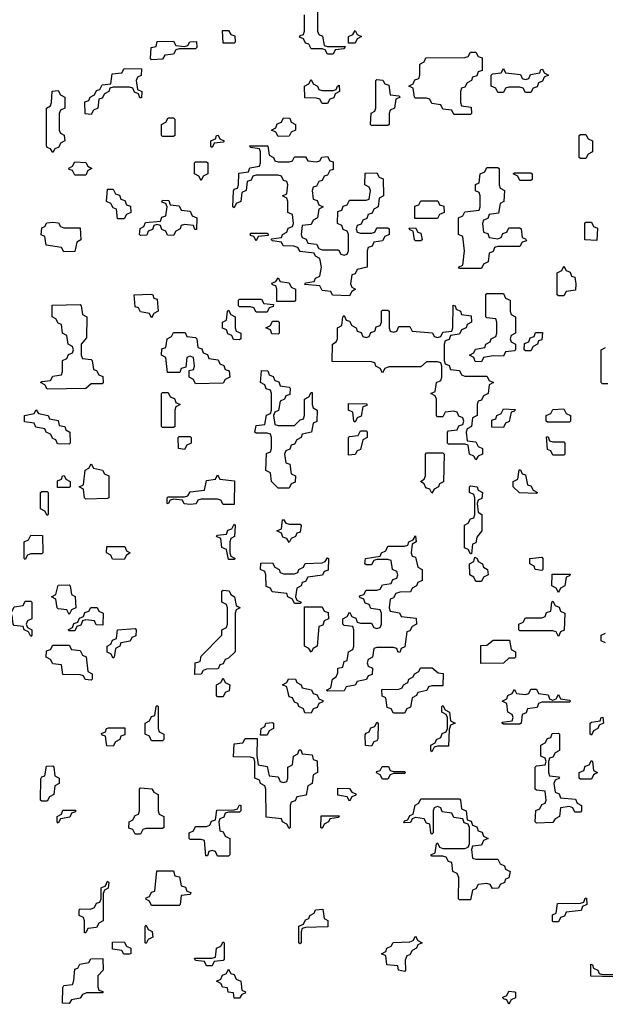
# Model space of a CAD drawing. Header units: inches. Extents: x 2518216 to 2687946, y 757338 to 915227.
# Tile 4 of 75: x 2624950 to 2627081, y 759926 to 763512. Entities that reach past the tile are written whole.
import ezdxf

# ---------------------------------------------------------------- set-up
doc = ezdxf.new("R2010")
doc.units = ezdxf.units.IN
doc.header["$MEASUREMENT"] = 0
doc.layers.add('C6725', color=7, linetype='Continuous')
doc.layers.add('C6726', color=7, linetype='Continuous')

msp = doc.modelspace()

# ---------------------------------------------------------------- linework, layer by layer
at = {"layer": 'C6725', "color": 6}
for points in [[(2625234, 760000), (2625234, 759990), (2625238, 759978), (2625252.7, 759972.7), (2625252.7, 759967.3), (2625192.7, 759967.3), (2625178, 759962), (2625170, 759948), (2625138, 759942), (2625130, 759928.7), (2625106, 759930), (2625107.3, 759987.3), (2625110, 759994), (2625142, 759998), (2625142.7, 760000)], [(2625755.3, 760000), (2625758, 759978), (2625771.6, 759971.6), (2625770, 759966), (2625758, 759962), (2625750, 759948), (2625730, 759948), (2625727.3, 759967.3), (2625708, 759970), (2625706, 759986), (2625688.4, 759988.4), (2625682.9, 760000)]]:
    msp.add_lwpolyline(points, dxfattribs=at)
msp.add_lwpolyline([(2626730, 759926), (2626722, 759942), (2626710, 759946), (2626708.4, 759951.6), (2626722, 759958), (2626730, 759974), (2626750, 759972), (2626754, 759970), (2626754, 759950), (2626738, 759942)], close=True, dxfattribs=at)
at = {"layer": 'C6726', "color": 6}
for points in [[(2626034, 763550), (2626034, 763470), (2626038, 763458), (2626051.6, 763451.6), (2626058, 763418), (2626070, 763414), (2626134, 763414), (2626130, 763406), (2626098, 763402), (2626090, 763386), (2626070, 763386), (2626062, 763402), (2626050, 763406), (2626010, 763406), (2626002, 763422), (2625990, 763426), (2625982, 763442), (2625968.4, 763448.4), (2625970, 763454), (2625982, 763458), (2625986, 763470), (2625986, 763530)], [(2627090, 762186), (2627070, 762186), (2627066, 762190), (2627066, 762310), (2627082, 762318)], [(2627082, 761242), (2627066, 761250), (2627066, 761270), (2627082, 761278)], [(2625142.7, 760000), (2625147.3, 760012.7), (2625150, 760054), (2625162, 760058), (2625168.4, 760071.6), (2625202, 760078), (2625208.4, 760091.6), (2625252.7, 760092.7), (2625254, 760050), (2625234, 760030), (2625234, 760000)], [(2625682.9, 760000), (2625682, 760002), (2625666, 760010), (2625682, 760018), (2625687.3, 760032.7), (2625702, 760038), (2625710, 760054), (2625718, 760038), (2625730, 760034), (2625738, 760018), (2625754, 760010), (2625755.3, 760000)]]:
    msp.add_lwpolyline(points, dxfattribs=at)
for points in [[(2625690, 763426), (2625687.3, 763472.7), (2625710, 763472), (2625718, 763458), (2625732.7, 763452.7), (2625734, 763430), (2625730, 763426)], [(2626146, 763426), (2626146, 763450), (2626162, 763458), (2626170, 763472), (2626178, 763458), (2626194, 763450), (2626178, 763442), (2626170, 763426)], [(2625550, 763414), (2625562, 763418), (2625568.4, 763431.6), (2625592.7, 763432.7), (2625594, 763410), (2625590, 763406), (2625530, 763406), (2625518, 763402), (2625510, 763386), (2625478, 763382), (2625470, 763368), (2625430, 763366), (2625426, 763370), (2625428, 763410), (2625446, 763414), (2625450, 763432), (2625510, 763434), (2625518, 763418)], [(2626530, 763166), (2626522, 763182), (2626490, 763186), (2626482, 763202), (2626450, 763206), (2626442, 763222), (2626430, 763226), (2626390, 763226), (2626386, 763230), (2626382, 763262), (2626366, 763270), (2626382, 763278), (2626387.3, 763292.7), (2626402, 763298), (2626406, 763310), (2626406, 763350), (2626422, 763358), (2626427.3, 763372.7), (2626570, 763374), (2626582, 763378), (2626590, 763394), (2626610, 763394), (2626618, 763378), (2626632.7, 763372.7), (2626632.7, 763327.3), (2626618, 763322), (2626612.7, 763307.3), (2626598, 763302), (2626594, 763290), (2626578, 763282), (2626570, 763266), (2626558, 763262), (2626554, 763250), (2626554, 763210), (2626558, 763198), (2626592.7, 763192.7), (2626594, 763170), (2626590, 763166)], [(2625387.3, 763227.3), (2625382, 763242), (2625367.3, 763247.3), (2625362, 763262), (2625350, 763266), (2625290, 763266), (2625278, 763262), (2625274, 763250), (2625258, 763242), (2625250, 763226), (2625238, 763222), (2625234, 763190), (2625218, 763182), (2625210, 763166), (2625188.4, 763168.4), (2625187.3, 763212.7), (2625202, 763218), (2625206, 763230), (2625222, 763238), (2625230, 763254), (2625242, 763258), (2625250, 763274), (2625282, 763278), (2625286, 763314), (2625322, 763318), (2625330, 763334), (2625392.7, 763332.7), (2625391.6, 763308.4), (2625378, 763302), (2625374, 763290), (2625378, 763258), (2625394, 763250), (2625392.7, 763227.3)], [(2626790, 763294), (2626802, 763298), (2626808.4, 763311.6), (2626842, 763318), (2626846, 763330), (2626851.6, 763331.6), (2626858, 763318), (2626874, 763310), (2626858, 763302), (2626852.7, 763287.3), (2626838, 763282), (2626832.7, 763267.3), (2626818, 763262), (2626810, 763246), (2626790, 763246), (2626782, 763262), (2626770, 763266), (2626730, 763266), (2626718, 763262), (2626710, 763246), (2626690, 763246), (2626682, 763262), (2626666, 763270), (2626666, 763310), (2626670, 763314), (2626702, 763318), (2626710, 763334), (2626718, 763318), (2626771.6, 763311.6), (2626778, 763298)], [(2626050, 763254), (2626090, 763254), (2626102, 763258), (2626106, 763270), (2626112.7, 763272.7), (2626114, 763250), (2626098, 763242), (2626092.7, 763227.3), (2626078, 763222), (2626070, 763206), (2626050, 763206), (2626042, 763222), (2626030, 763226), (2625987.3, 763227.3), (2625986, 763270), (2626002, 763278), (2626010, 763294), (2626018, 763278), (2626034, 763270), (2626038, 763258)], [(2626230, 763126), (2626226, 763130), (2626228.4, 763171.6), (2626242, 763178), (2626246, 763190), (2626246, 763290), (2626250, 763294), (2626271.6, 763291.6), (2626278, 763278), (2626292.7, 763272.7), (2626298, 763238), (2626330, 763234), (2626334, 763230), (2626318, 763222), (2626314, 763190), (2626298, 763182), (2626294, 763170), (2626294, 763130), (2626290, 763126)], [(2625070, 763028), (2625062, 763042), (2625050, 763046), (2625047.3, 763052.7), (2625048, 763190), (2625062, 763198), (2625066, 763210), (2625068.4, 763251.6), (2625090, 763254), (2625098, 763238), (2625114, 763230), (2625114, 763190), (2625098, 763182), (2625094, 763170), (2625094, 763110), (2625098, 763098), (2625111.6, 763091.6), (2625114, 763070), (2625098, 763062), (2625092.7, 763047.3), (2625078, 763042)], [(2625470, 763086), (2625466, 763090), (2625466, 763130), (2625482, 763138), (2625490, 763154), (2625510, 763154), (2625514, 763150), (2625514, 763090), (2625510, 763086)], [(2625890, 763086), (2625882, 763102), (2625866, 763110), (2625882, 763118), (2625887.3, 763132.7), (2625902, 763138), (2625910, 763154), (2625932.7, 763152.7), (2625938, 763138), (2625954, 763130), (2625954, 763110), (2625938, 763102), (2625930, 763088)], [(2625650, 763046), (2625646, 763050), (2625646, 763070), (2625662, 763078), (2625666, 763090), (2625671.6, 763091.6), (2625678, 763078), (2625694, 763070), (2625690, 763066), (2625658, 763062)], [(2626990, 763006), (2626986, 763010), (2626986, 763090), (2626990, 763094), (2627010, 763094), (2627018, 763078), (2627034, 763070), (2627034, 763030), (2627018, 763022), (2627010, 763006)], [(2625890, 762994), (2625930, 762994), (2625942, 762998), (2625950, 763012), (2625990, 763012), (2625998, 762998), (2626030, 762994), (2626042, 762998), (2626048.7, 763011.3), (2626070, 763014), (2626078, 762998), (2626090, 762994), (2626090, 762966), (2626078, 762962), (2626070, 762946), (2626058, 762942), (2626050, 762926), (2626038, 762922), (2626030, 762906), (2626018, 762902), (2626014, 762890), (2626018, 762858), (2626032.7, 762852.7), (2626038, 762838), (2626054, 762830), (2626038, 762822), (2626034, 762790), (2626018, 762782), (2626010, 762766), (2625978, 762762), (2625974, 762730), (2625978, 762718), (2625992.7, 762712.7), (2625998, 762698), (2626030, 762694), (2626038, 762678), (2626050, 762674), (2626110, 762674), (2626118, 762658), (2626130, 762654), (2626142, 762658), (2626146, 762670), (2626146, 762730), (2626142, 762742), (2626127.3, 762747.3), (2626122, 762762), (2626106, 762770), (2626107.3, 762812.7), (2626122, 762818), (2626127.3, 762832.7), (2626142, 762838), (2626150, 762854), (2626210, 762854), (2626222, 762858), (2626226, 762890), (2626222, 762902), (2626206, 762910), (2626207.3, 762952.7), (2626250, 762954), (2626258, 762938), (2626272, 762932), (2626274, 762870), (2626258, 762862), (2626254, 762830), (2626238, 762822), (2626232.7, 762807.3), (2626218, 762802), (2626212.7, 762787.3), (2626198, 762782), (2626192.7, 762767.3), (2626178, 762762), (2626174, 762750), (2626178, 762738), (2626190, 762734), (2626230, 762734), (2626242, 762738), (2626250, 762754), (2626290, 762754), (2626294, 762750), (2626294, 762730), (2626278, 762722), (2626270, 762706), (2626238, 762702), (2626232.7, 762687.3), (2626218, 762682), (2626214, 762670), (2626214, 762610), (2626178, 762602), (2626170, 762586), (2626158, 762582), (2626154, 762550), (2626158, 762538), (2626172, 762530), (2626158, 762522), (2626150, 762506), (2626088.4, 762508.4), (2626082, 762522), (2626050, 762526), (2626042, 762542), (2625987.3, 762547.3), (2625990, 762554), (2626022, 762558), (2626026, 762570), (2626042, 762578), (2626048, 762610), (2626042, 762642), (2626026, 762650), (2626022, 762662), (2625970, 762668), (2625962, 762682), (2625947.3, 762687.3), (2625908.4, 762688.4), (2625902, 762702), (2625870, 762706), (2625866, 762710), (2625866, 762714), (2625902, 762718), (2625906, 762730), (2625922, 762738), (2625927.3, 762752.7), (2625942, 762758), (2625946, 762770), (2625942, 762802), (2625926, 762810), (2625926, 762850), (2625922, 762862), (2625906, 762870), (2625922, 762878), (2625926, 762910), (2625922, 762922), (2625910, 762926), (2625902, 762942), (2625890, 762946), (2625810, 762946), (2625798, 762942), (2625792.7, 762927.3), (2625778, 762922), (2625774, 762890), (2625758, 762882), (2625754, 762850), (2625738, 762842), (2625730, 762826), (2625726, 762830), (2625727.3, 762887.3), (2625730, 762894), (2625742, 762898), (2625746, 762910), (2625747.3, 762952.7), (2625782, 762958), (2625787.3, 762972.7), (2625822, 762978), (2625826, 762990), (2625826, 763030), (2625822, 763042), (2625790, 763046), (2625787.3, 763052.7), (2625852.7, 763052.7), (2625858, 763018), (2625874, 763010), (2625878, 762998)], [(2625150, 762946), (2625142, 762962), (2625130, 762966), (2625128.4, 762971.6), (2625142, 762978), (2625150, 762994), (2625190, 762992), (2625198, 762978), (2625212, 762970), (2625198, 762962), (2625190, 762946)], [(2625610, 762926), (2625602, 762942), (2625586, 762950), (2625586, 762990), (2625590, 762994), (2625630, 762994), (2625634, 762990), (2625634, 762950), (2625618, 762942)], [(2626690, 762714), (2626702, 762718), (2626707.3, 762732.7), (2626722, 762738), (2626730, 762754), (2626770, 762754), (2626774, 762750), (2626778, 762718), (2626790, 762714), (2626794, 762706), (2626778, 762702), (2626770, 762686), (2626690, 762686), (2626678, 762682), (2626672.7, 762667.3), (2626658, 762662), (2626654, 762630), (2626638, 762622), (2626630, 762606), (2626550, 762606), (2626546, 762610), (2626562, 762618), (2626568, 762670), (2626562, 762722), (2626546, 762730), (2626546, 762790), (2626562, 762798), (2626570, 762812), (2626622, 762818), (2626626, 762830), (2626626, 762870), (2626622, 762882), (2626608.4, 762888.4), (2626608.4, 762911.6), (2626622, 762918), (2626626, 762950), (2626642, 762958), (2626650, 762974), (2626690, 762974), (2626694, 762970), (2626694, 762910), (2626698, 762898), (2626714, 762890), (2626712, 762850), (2626698, 762842), (2626692.7, 762807.3), (2626658, 762802), (2626652.7, 762787.3), (2626638, 762782), (2626634, 762770), (2626638, 762738), (2626652.7, 762732.7), (2626658, 762718)], [(2626770, 762926), (2626762, 762942), (2626746, 762950), (2626750, 762954), (2626810, 762954), (2626814, 762950), (2626814, 762930), (2626810, 762926)], [(2625306, 762786), (2625302, 762822), (2625290, 762826), (2625282, 762842), (2625266, 762850), (2625270, 762894), (2625290, 762894), (2625298, 762878), (2625312.7, 762872.7), (2625318, 762858), (2625332.7, 762852.7), (2625338, 762838), (2625352.7, 762832.7), (2625354, 762810), (2625338, 762802), (2625330, 762786)], [(2625587.3, 762747.3), (2625582, 762762), (2625550, 762766), (2625538, 762762), (2625534, 762750), (2625518, 762742), (2625510, 762726), (2625487.3, 762727.3), (2625482, 762742), (2625467.3, 762747.3), (2625462, 762762), (2625450, 762766), (2625438, 762762), (2625432.7, 762747.3), (2625418, 762742), (2625412.7, 762727.3), (2625390, 762726), (2625386, 762730), (2625388.4, 762751.6), (2625402, 762758), (2625407.3, 762772.7), (2625462, 762778), (2625467.3, 762792.7), (2625482, 762798), (2625486, 762830), (2625482, 762842), (2625467.3, 762847.3), (2625470, 762854), (2625492.7, 762852.7), (2625498, 762838), (2625530, 762834), (2625538, 762818), (2625570, 762814), (2625578, 762798), (2625594, 762790), (2625592.7, 762747.3)], [(2626387.3, 762787.3), (2626387.3, 762832.7), (2626402, 762838), (2626410, 762852), (2626471.6, 762851.6), (2626478, 762838), (2626492.7, 762832.7), (2626494, 762810), (2626478, 762802), (2626470, 762788)], [(2625110, 762754), (2625170, 762754), (2625172, 762710), (2625158, 762702), (2625150, 762668), (2625110, 762666), (2625102, 762682), (2625046, 762690), (2625042, 762722), (2625028.4, 762728.4), (2625030, 762754), (2625042, 762758), (2625048.4, 762771.6), (2625070, 762774), (2625091.6, 762771.6), (2625098, 762758)], [(2627050, 762708), (2627006, 762710), (2627006, 762770), (2627010, 762774), (2627030, 762774), (2627038, 762758), (2627052.7, 762752.7)], [(2625810, 762706), (2625802, 762722), (2625790, 762726), (2625790, 762734), (2625850, 762734), (2625854, 762730), (2625854, 762726), (2625818, 762722)], [(2626390, 762706), (2626386, 762710), (2626382, 762742), (2626370, 762746), (2626367.3, 762752.7), (2626390, 762754), (2626398, 762738), (2626410, 762734), (2626414, 762710), (2626410, 762706)], [(2626910, 762506), (2626906, 762510), (2626906, 762590), (2626922, 762598), (2626930, 762614), (2626938, 762598), (2626952.7, 762592.7), (2626958, 762578), (2626970, 762574), (2626974, 762550), (2626972.7, 762527.3), (2626938, 762522), (2626930, 762506)], [(2625886, 762486), (2625886, 762530), (2625882, 762542), (2625870, 762546), (2625867.3, 762552.7), (2625882, 762558), (2625890, 762572), (2625898, 762558), (2625930, 762554), (2625938, 762538), (2625954, 762530), (2625954, 762490), (2625950, 762486)], [(2625430, 762426), (2625422, 762442), (2625390, 762448), (2625382, 762462), (2625370, 762466), (2625366, 762510), (2625427.3, 762512.7), (2625434, 762510), (2625438, 762498), (2625450, 762494), (2625454, 762450), (2625438, 762442)], [(2626710, 762286), (2626672.7, 762287.3), (2626638, 762282), (2626630, 762266), (2626607.3, 762267.3), (2626602, 762282), (2626586, 762290), (2626602, 762298), (2626608.7, 762311.3), (2626642, 762318), (2626646, 762330), (2626662, 762338), (2626666, 762350), (2626682, 762358), (2626686, 762370), (2626686, 762410), (2626682, 762422), (2626650, 762426), (2626646, 762430), (2626646, 762510), (2626650, 762514), (2626710, 762514), (2626718, 762498), (2626734, 762490), (2626734, 762450), (2626738, 762438), (2626754, 762430), (2626754, 762370), (2626738, 762362), (2626734, 762350), (2626738, 762338), (2626754, 762330), (2626754, 762310), (2626750, 762306), (2626718, 762302)], [(2625050, 762166), (2625042, 762182), (2625026, 762190), (2625030, 762194), (2625062, 762198), (2625070, 762214), (2625102, 762218), (2625106, 762230), (2625106, 762270), (2625122, 762278), (2625127.3, 762292.7), (2625142, 762298), (2625146, 762310), (2625142, 762322), (2625126, 762330), (2625122, 762362), (2625106, 762370), (2625102, 762402), (2625090, 762406), (2625082, 762422), (2625068, 762430), (2625068.4, 762471.6), (2625170, 762474), (2625174, 762470), (2625178, 762438), (2625194, 762430), (2625192.7, 762352.7), (2625174, 762330), (2625174, 762290), (2625178, 762278), (2625210, 762274), (2625214, 762270), (2625218, 762238), (2625230, 762234), (2625238, 762218), (2625252.7, 762212.7), (2625254, 762190), (2625250, 762186), (2625210, 762186), (2625190, 762168.7)], [(2625810, 762446), (2625802, 762462), (2625790, 762466), (2625750, 762466), (2625746, 762470), (2625746, 762490), (2625750, 762494), (2625830, 762494), (2625838, 762478), (2625874, 762474), (2625872.7, 762467.3), (2625858, 762462), (2625850, 762446)], [(2626570, 762214), (2626650, 762214), (2626658, 762198), (2626674, 762190), (2626658, 762182), (2626654, 762150), (2626638, 762142), (2626630, 762126), (2626618, 762122), (2626614, 762110), (2626614, 762070), (2626598, 762062), (2626594, 762030), (2626578, 762022), (2626574, 762010), (2626578, 761978), (2626610, 761974), (2626618, 761958), (2626634, 761950), (2626634, 761930), (2626618, 761922), (2626610, 761908.7), (2626602, 761922), (2626586, 761930), (2626582, 761962), (2626570, 761966), (2626510, 761966), (2626506, 761970), (2626506, 762010), (2626510, 762014), (2626542, 762018), (2626547.3, 762032.7), (2626562, 762038), (2626566, 762050), (2626562, 762062), (2626547.3, 762067.3), (2626542, 762082), (2626530, 762086), (2626498, 762082), (2626490, 762066), (2626470, 762066), (2626466, 762070), (2626466, 762130), (2626462, 762142), (2626446, 762150), (2626462, 762158), (2626466, 762190), (2626482, 762198), (2626486, 762210), (2626486, 762250), (2626482, 762262), (2626470, 762266), (2626430, 762266), (2626410, 762248), (2626292.7, 762247.3), (2626278, 762242), (2626270, 762226), (2626262, 762242), (2626246, 762250), (2626242, 762262), (2626230, 762266), (2626087.3, 762267.3), (2626088, 762330), (2626102, 762338), (2626106, 762350), (2626106, 762390), (2626122, 762398), (2626126, 762430), (2626130, 762434), (2626138, 762418), (2626150, 762414), (2626158, 762398), (2626174, 762390), (2626178, 762378), (2626192.7, 762372.7), (2626198, 762358), (2626210, 762354), (2626222, 762358), (2626227.3, 762372.7), (2626242, 762378), (2626247.3, 762392.7), (2626262, 762398), (2626266, 762410), (2626266, 762450), (2626270, 762454), (2626290, 762454), (2626294, 762450), (2626294, 762390), (2626298, 762378), (2626310, 762374), (2626322, 762378), (2626330, 762394), (2626370, 762394), (2626378, 762378), (2626451.6, 762371.6), (2626458, 762358), (2626470, 762354), (2626482, 762358), (2626490, 762374), (2626522, 762378), (2626526, 762390), (2626527.3, 762472.7), (2626534, 762470), (2626538, 762458), (2626554, 762450), (2626558, 762438), (2626592.7, 762432.7), (2626594, 762410), (2626578, 762402), (2626574, 762390), (2626558, 762382), (2626550, 762366), (2626518, 762362), (2626512.7, 762347.3), (2626498, 762342), (2626494, 762330), (2626494, 762270), (2626498, 762258), (2626512.7, 762252.7), (2626518, 762238), (2626550, 762234), (2626558, 762218)], [(2625750, 762346), (2625727.3, 762347.3), (2625722, 762362), (2625707.3, 762367.3), (2625702, 762382), (2625688.4, 762388.4), (2625688, 762410), (2625702, 762418), (2625706, 762450), (2625710, 762454), (2625718, 762438), (2625734, 762430), (2625734, 762390), (2625738, 762378), (2625754, 762370), (2625754, 762350)], [(2625890, 762366), (2625867.3, 762367.3), (2625862, 762382), (2625846, 762390), (2625862, 762398), (2625870, 762414), (2625890, 762414), (2625894, 762410), (2625894, 762370)], [(2625590, 762186), (2625582, 762202), (2625566, 762210), (2625566, 762234), (2625582, 762238), (2625586, 762250), (2625582, 762282), (2625570, 762286), (2625558, 762282), (2625554, 762246), (2625538, 762242), (2625532.7, 762227.3), (2625487.3, 762227.3), (2625482, 762282), (2625466, 762290), (2625467.3, 762312.7), (2625482, 762318), (2625486, 762350), (2625502, 762358), (2625510, 762372), (2625552, 762372), (2625558, 762358), (2625590, 762354), (2625594, 762350), (2625598, 762318), (2625612.7, 762312.7), (2625618, 762298), (2625632.7, 762292.7), (2625638, 762278), (2625672.7, 762272.7), (2625678, 762258), (2625692.7, 762252.7), (2625698, 762238), (2625712.7, 762232.7), (2625714, 762210), (2625698, 762202), (2625690, 762188)], [(2626790, 762306), (2626786, 762310), (2626787.3, 762332.7), (2626802, 762338), (2626807.3, 762352.7), (2626822, 762358), (2626827.3, 762372.7), (2626852.7, 762372.7), (2626850, 762346), (2626838, 762342), (2626834, 762330), (2626818, 762322), (2626810, 762306)], [(2625890, 762034), (2625950, 762034), (2625970, 762054), (2625982, 762058), (2625986, 762070), (2625986, 762130), (2626002, 762138), (2626010, 762154), (2626014, 762154), (2626014, 762110), (2626018, 762098), (2626032, 762090), (2626031.6, 762048.4), (2626018, 762042), (2626012, 762010), (2625978, 762002), (2625974, 761990), (2625958, 761982), (2625950, 761966), (2625938, 761962), (2625932.7, 761947.3), (2625918, 761942), (2625914, 761930), (2625918, 761898), (2625932.7, 761892.7), (2625938, 761858), (2625954, 761850), (2625952.7, 761827.3), (2625938, 761822), (2625930, 761806), (2625890, 761806), (2625866, 761830), (2625862, 761862), (2625846, 761870), (2625848.4, 761931.6), (2625862, 761938), (2625866, 761950), (2625866, 761990), (2625862, 762002), (2625850, 762006), (2625810, 762006), (2625806, 762010), (2625810, 762034), (2625842, 762038), (2625848.4, 762071.6), (2625862, 762078), (2625866, 762090), (2625866, 762150), (2625862, 762162), (2625847.3, 762167.3), (2625842, 762182), (2625826, 762190), (2625830, 762234), (2625852.7, 762232.7), (2625858, 762218), (2625872.7, 762212.7), (2625878, 762198), (2625892.7, 762192.7), (2625898, 762178), (2625930, 762174), (2625934, 762170), (2625932.7, 762147.3), (2625918, 762142), (2625914, 762130), (2625898, 762122), (2625891.6, 762088.4), (2625878, 762082), (2625874, 762070), (2625878, 762038)], [(2625470, 762026), (2625466, 762030), (2625466, 762150), (2625470, 762154), (2625490, 762154), (2625498, 762138), (2625512.7, 762132.7), (2625518, 762118), (2625534, 762110), (2625518, 762102), (2625514, 762090), (2625514, 762030), (2625510, 762026)], [(2626170, 762046), (2626166, 762050), (2626162, 762082), (2626146, 762090), (2626146, 762114), (2626212.7, 762112.7), (2626212.7, 762107.3), (2626198, 762102), (2626192.7, 762067.3), (2626178, 762062)], [(2625130, 761966), (2625087.3, 761967.3), (2625082, 761982), (2625070, 761986), (2625062, 762002), (2625046, 762010), (2625042, 762022), (2625008.4, 762028.4), (2625002, 762042), (2624967.3, 762047.3), (2624968, 762070), (2625002, 762078), (2625010, 762091.3), (2625018, 762078), (2625054, 762070), (2625058, 762058), (2625090, 762052), (2625094, 762034), (2625114, 762030), (2625118, 762018), (2625132, 762010), (2625134, 761970)], [(2626710, 762026), (2626668.4, 762028.4), (2626667.3, 762052.7), (2626682, 762058), (2626686, 762070), (2626702, 762078), (2626710, 762094), (2626752.7, 762092.7), (2626750, 762086), (2626738, 762082), (2626731.3, 762048.7), (2626718, 762042)], [(2626870, 762046), (2626866, 762050), (2626866, 762070), (2626882, 762078), (2626890, 762092), (2626930, 762094), (2626938, 762078), (2626954, 762070), (2626954, 762050), (2626950, 762046)], [(2626146, 761926), (2626146, 761990), (2626150, 761994), (2626182, 761998), (2626190, 762014), (2626210, 762014), (2626214, 762010), (2626214, 761990), (2626198, 761982), (2626190, 761946), (2626178, 761942), (2626170, 761928)], [(2625550, 761946), (2625528, 761950), (2625526, 761990), (2625530, 761994), (2625570, 761994), (2625574, 761990), (2625574, 761970), (2625558, 761962)], [(2626890, 761974), (2626930, 761974), (2626934, 761970), (2626934, 761930), (2626930, 761926), (2626890, 761926), (2626882, 761942), (2626870, 761946), (2626867.3, 761992.7), (2626872.7, 761992.7), (2626878, 761978)], [(2626450, 761788), (2626442, 761802), (2626427.3, 761807.3), (2626422, 761822), (2626408, 761830), (2626422, 761838), (2626426, 761850), (2626426, 761930), (2626430, 761934), (2626490, 761934), (2626494, 761930), (2626491.6, 761828.4), (2626478, 761822), (2626474, 761810), (2626458, 761802)], [(2625190, 761766), (2625186, 761770), (2625182, 761802), (2625166, 761810), (2625182, 761818), (2625188.4, 761871.6), (2625202, 761878), (2625210, 761894), (2625218, 761878), (2625251.3, 761871.3), (2625258, 761858), (2625274, 761850), (2625274, 761770), (2625270, 761768)], [(2626830, 761786), (2626768.4, 761788.4), (2626746, 761810), (2626746, 761830), (2626762, 761838), (2626767.3, 761872.7), (2626772.7, 761872.7), (2626778, 761858), (2626790, 761854), (2626798, 761818), (2626810, 761814), (2626818, 761798), (2626834, 761790)], [(2625088, 761808), (2625087.3, 761832.7), (2625102, 761838), (2625106, 761850), (2625111.6, 761851.6), (2625118, 761838), (2625134, 761830), (2625134, 761810), (2625130, 761808)], [(2625690, 761746), (2625682, 761762), (2625670, 761766), (2625610, 761766), (2625598, 761762), (2625591.6, 761748.4), (2625570, 761746), (2625548.4, 761748.4), (2625542, 761762), (2625510, 761766), (2625498, 761762), (2625490, 761748), (2625486, 761750), (2625486, 761770), (2625490, 761774), (2625550, 761774), (2625562, 761778), (2625570, 761792), (2625622, 761798), (2625630, 761834), (2625662, 761838), (2625670, 761854), (2625678, 761838), (2625732, 761832), (2625730, 761746)], [(2625050, 761706), (2625042, 761722), (2625026, 761730), (2625026, 761790), (2625030, 761794), (2625050, 761794), (2625054, 761790), (2625054, 761710)], [(2626590, 761566), (2626582, 761582), (2626568, 761588), (2626568.9, 761671.1), (2626582, 761678), (2626590, 761694), (2626602, 761698), (2626606, 761710), (2626606, 761770), (2626602, 761782), (2626586, 761790), (2626586, 761810), (2626590, 761814), (2626614, 761810), (2626618, 761798), (2626634, 761790), (2626631.6, 761768.4), (2626618, 761762), (2626614, 761750), (2626618, 761718), (2626632, 761710), (2626632, 761650), (2626612.7, 761627.3), (2626610, 761606), (2626598, 761602), (2626594, 761566)], [(2625930, 761674), (2625970, 761674), (2625974, 761670), (2625970, 761646), (2625958, 761642), (2625954, 761630), (2625938, 761622), (2625930, 761608), (2625922, 761622), (2625907.3, 761627.3), (2625902, 761642), (2625886, 761650), (2625902, 761658), (2625906, 761690), (2625910, 761692), (2625918, 761678)], [(2625710, 761546), (2625702, 761582), (2625686, 761590), (2625682, 761622), (2625666, 761630), (2625670, 761634), (2625702, 761638), (2625707.3, 761652.7), (2625722, 761658), (2625730, 761674), (2625734, 761670), (2625732, 761630), (2625718, 761622), (2625714, 761610), (2625714, 761570), (2625718, 761558), (2625734, 761550), (2625730, 761546)], [(2624970, 761546), (2624966, 761550), (2624966, 761610), (2624982, 761618), (2624990, 761634), (2625032.7, 761632.7), (2625034, 761570), (2625030, 761566), (2624990, 761566), (2624978, 761562)], [(2626332.7, 761207.3), (2626326, 761210), (2626322, 761222), (2626310, 761226), (2626250, 761226), (2626238, 761222), (2626234, 761190), (2626218, 761182), (2626214, 761170), (2626218, 761158), (2626234, 761150), (2626232.7, 761127.3), (2626218, 761122), (2626211.6, 761108.4), (2626178, 761102), (2626170, 761088), (2626138, 761082), (2626130, 761068), (2626070, 761066), (2626066, 761070), (2626082, 761078), (2626088, 761110), (2626102, 761118), (2626107.3, 761132.7), (2626108, 761150), (2626126, 761154), (2626130, 761174), (2626142, 761178), (2626146, 761210), (2626162, 761218), (2626166, 761230), (2626166, 761290), (2626162, 761302), (2626130, 761306), (2626126, 761310), (2626126, 761330), (2626142, 761338), (2626150, 761354), (2626158, 761338), (2626172.7, 761332.7), (2626178, 761318), (2626190, 761314), (2626230, 761314), (2626238, 761298), (2626250, 761294), (2626262, 761298), (2626266, 761310), (2626266, 761350), (2626262, 761362), (2626227.3, 761367.3), (2626222, 761382), (2626207.3, 761387.3), (2626202, 761402), (2626187.3, 761407.3), (2626186, 761414), (2626202, 761418), (2626210, 761434), (2626250, 761434), (2626262, 761438), (2626270, 761454), (2626302, 761458), (2626307.3, 761472.7), (2626322, 761478), (2626326, 761490), (2626322, 761502), (2626306, 761510), (2626302, 761542), (2626290, 761546), (2626250, 761546), (2626238, 761542), (2626230, 761526), (2626210, 761526), (2626206, 761530), (2626208, 761550), (2626262, 761558), (2626266, 761570), (2626282, 761578), (2626290, 761594), (2626350, 761594), (2626362, 761598), (2626366, 761610), (2626382, 761618), (2626390, 761632), (2626392, 761610), (2626378, 761602), (2626374, 761570), (2626378, 761558), (2626390, 761554), (2626398, 761518), (2626414, 761510), (2626414, 761470), (2626398, 761462), (2626394, 761450), (2626378, 761442), (2626371.6, 761428.4), (2626332.7, 761427.3), (2626318, 761422), (2626310, 761406), (2626298, 761402), (2626294, 761370), (2626298, 761358), (2626331.3, 761351.3), (2626338, 761338), (2626392.7, 761332.7), (2626394, 761310), (2626378, 761302), (2626370, 761286), (2626358, 761282), (2626351.6, 761228.4), (2626338, 761222)], [(2625330, 761546), (2625287.3, 761547.3), (2625282, 761562), (2625266, 761570), (2625267.3, 761592.7), (2625332.7, 761592.7), (2625338, 761578), (2625352, 761570), (2625338, 761562)], [(2625950, 761386), (2625942, 761402), (2625926, 761410), (2625922, 761422), (2625868.4, 761428.4), (2625862, 761442), (2625847.3, 761447.3), (2625846, 761490), (2625842, 761502), (2625826, 761510), (2625827.3, 761532.7), (2625870, 761534), (2625878, 761518), (2625894, 761510), (2625898, 761498), (2625910, 761494), (2625950, 761494), (2625962, 761498), (2625966, 761510), (2625982, 761518), (2625988.4, 761531.6), (2626050, 761534), (2626062, 761538), (2626070, 761552), (2626074, 761550), (2626072.7, 761507.3), (2626058, 761502), (2626051.6, 761488.4), (2625998, 761482), (2625990, 761466), (2625978, 761462), (2625974, 761450), (2625958, 761442), (2625954, 761410), (2625958, 761398), (2625974, 761390), (2625970, 761386)], [(2626610, 761466), (2626602, 761482), (2626588, 761490), (2626586, 761530), (2626602, 761538), (2626606, 761554), (2626614, 761550), (2626618, 761538), (2626634, 761530), (2626638, 761518), (2626652, 761510), (2626654, 761490), (2626638, 761482), (2626630, 761466)], [(2626850, 761506), (2626826, 761510), (2626822, 761522), (2626806, 761530), (2626806, 761550), (2626850, 761554), (2626854, 761550), (2626854, 761510)], [(2626910, 761426), (2626902, 761442), (2626886, 761450), (2626887.3, 761492.7), (2626952.7, 761492.7), (2626950, 761486), (2626938, 761482), (2626934, 761450), (2626918, 761442)], [(2625130, 761346), (2625122, 761362), (2625090, 761366), (2625086, 761370), (2625082, 761402), (2625066, 761410), (2625082, 761418), (2625090, 761452), (2625130, 761454), (2625134, 761450), (2625138, 761418), (2625151.6, 761411.6), (2625154, 761370), (2625138, 761362)], [(2625587.3, 761127.3), (2625588.7, 761170), (2625606, 761174), (2625610, 761194), (2625686, 761270), (2625686, 761290), (2625702, 761298), (2625706, 761310), (2625706, 761370), (2625702, 761382), (2625686, 761390), (2625686, 761430), (2625690, 761434), (2625711.6, 761431.6), (2625718, 761418), (2625732, 761410), (2625738, 761378), (2625752, 761370), (2625738, 761362), (2625734, 761350), (2625734, 761210), (2625710, 761186), (2625698, 761182), (2625690, 761166), (2625678, 761162), (2625672.7, 761147.3), (2625630, 761146), (2625618, 761142), (2625610, 761128)], [(2624990, 761266), (2624982, 761282), (2624966, 761290), (2624962, 761302), (2624930, 761306), (2624926, 761310), (2624922, 761342), (2624906, 761350), (2624922, 761358), (2624930, 761374), (2624962, 761378), (2624970, 761394), (2624990, 761394), (2624994, 761390), (2624994, 761330), (2624978, 761322), (2624974, 761310), (2624978, 761298), (2624994, 761290), (2624994, 761270)], [(2625252.7, 761307.3), (2625228.4, 761308.4), (2625222, 761322), (2625190, 761326), (2625178, 761322), (2625172.7, 761307.3), (2625158, 761302), (2625150, 761286), (2625130, 761286), (2625126, 761290), (2625142, 761298), (2625147.3, 761312.7), (2625162, 761318), (2625167.3, 761332.7), (2625182, 761338), (2625187.3, 761352.7), (2625202, 761358), (2625208.4, 761371.6), (2625231.6, 761371.6), (2625238, 761358), (2625254, 761350)], [(2626010, 761208), (2626002, 761222), (2625986, 761230), (2625986, 761374), (2626050, 761374), (2626058, 761358), (2626072.7, 761352.7), (2626074, 761330), (2626058, 761322), (2626052.7, 761307.3), (2626038, 761302), (2626032, 761230), (2626018, 761222)], [(2626910, 761266), (2626902, 761282), (2626890, 761286), (2626770, 761286), (2626766, 761290), (2626766, 761310), (2626782, 761318), (2626790, 761334), (2626850, 761334), (2626862, 761338), (2626867.3, 761352.7), (2626882, 761358), (2626886, 761390), (2626890, 761394), (2626898, 761378), (2626912.7, 761372.7), (2626918, 761358), (2626934, 761350), (2626931.6, 761288.4), (2626918, 761282)], [(2625290, 761186), (2625282, 761202), (2625268.4, 761208.4), (2625268, 761230), (2625282, 761238), (2625287.3, 761252.7), (2625302, 761258), (2625306, 761290), (2625370, 761294), (2625374, 761290), (2625372.7, 761267.3), (2625358, 761262), (2625351.6, 761248.4), (2625318, 761242), (2625314, 761230), (2625298, 761222), (2625294, 761190)], [(2626627.3, 761167.3), (2626627.3, 761232.7), (2626650, 761234), (2626672.7, 761252.7), (2626732.7, 761252.7), (2626738, 761218), (2626754, 761210), (2626754, 761190), (2626750, 761186), (2626730, 761186), (2626710, 761168)], [(2625210, 761106), (2625188.4, 761108.4), (2625182, 761122), (2625170, 761126), (2625107.3, 761127.3), (2625102, 761162), (2625070, 761166), (2625062, 761182), (2625046, 761190), (2625047.3, 761212.7), (2625062, 761218), (2625070, 761234), (2625130, 761234), (2625138, 761218), (2625170, 761214), (2625178, 761198), (2625191.6, 761191.6), (2625198, 761138), (2625214, 761130), (2625214, 761110)], [(2626310, 760986), (2626302, 761002), (2626287.3, 761007.3), (2626282, 761042), (2626268.4, 761048.4), (2626267.3, 761072.7), (2626330, 761074), (2626342, 761078), (2626346, 761090), (2626362, 761098), (2626366, 761110), (2626382, 761118), (2626386, 761130), (2626402, 761138), (2626408.4, 761151.6), (2626451.1, 761151.1), (2626472.7, 761132.7), (2626491.1, 761131.1), (2626490, 761086), (2626450, 761086), (2626438, 761082), (2626431.6, 761068.4), (2626398, 761062), (2626394, 761050), (2626378, 761042), (2626371.6, 761008.4), (2626358, 761002), (2626350, 760986)], [(2625670, 761046), (2625666, 761050), (2625666, 761090), (2625682, 761098), (2625690, 761114), (2625698, 761098), (2625714, 761090), (2625712.7, 761067.3), (2625698, 761062), (2625690, 761046)], [(2626010, 760986), (2625987.3, 760987.3), (2625982, 761002), (2625966, 761010), (2625962, 761022), (2625950, 761026), (2625942, 761042), (2625930, 761046), (2625922, 761082), (2625906, 761090), (2625922, 761098), (2625928.4, 761111.6), (2625954, 761110), (2625958, 761098), (2625974, 761090), (2625978, 761078), (2626011.6, 761071.6), (2626018, 761058), (2626032.7, 761052.7), (2626038, 761038), (2626052.7, 761032.7), (2626052.7, 761027.3), (2626038, 761022), (2626032.7, 761007.3), (2626018, 761002)], [(2626890, 761034), (2626902, 761038), (2626910, 761054), (2626918, 761038), (2626950, 761034), (2626954, 761030), (2626950, 761026), (2626850, 761026), (2626838, 761022), (2626832.7, 761007.3), (2626798, 761002), (2626792.7, 760987.3), (2626778, 760982), (2626774, 760950), (2626770, 760946), (2626710, 760946), (2626706, 760950), (2626706, 760954), (2626742, 760958), (2626746, 760970), (2626742, 760982), (2626726, 760990), (2626722, 761022), (2626706, 761030), (2626722, 761038), (2626726, 761050), (2626742, 761058), (2626750, 761072), (2626758, 761058), (2626790, 761054), (2626802, 761058), (2626810, 761074), (2626830, 761074), (2626838, 761058), (2626872.7, 761052.7), (2626878, 761038)], [(2625430, 760886), (2625422, 760902), (2625406, 760910), (2625406, 760950), (2625422, 760958), (2625430, 760974), (2625442, 760978), (2625446, 761010), (2625450, 761014), (2625454, 761010), (2625454, 760930), (2625458, 760918), (2625474, 760910), (2625474, 760890), (2625470, 760886)], [(2626450, 760846), (2626446, 760850), (2626446, 760870), (2626462, 760878), (2626466, 760890), (2626482, 760898), (2626487.3, 760912.7), (2626502, 760918), (2626506, 760930), (2626506, 760970), (2626502, 760982), (2626486, 760990), (2626486, 761010), (2626490, 761014), (2626498, 760998), (2626514, 760990), (2626518, 760958), (2626534, 760950), (2626518, 760942), (2626512.7, 760927.3), (2626510, 760866), (2626470, 760866), (2626458, 760862)], [(2627030, 760906), (2627026, 760910), (2627026, 760950), (2627030, 760954), (2627062, 760958), (2627066, 760970), (2627071.6, 760971.6), (2627074, 760950), (2627058, 760942), (2627054, 760930), (2627038, 760922)], [(2625290, 760866), (2625267.3, 760867.3), (2625262, 760902), (2625250, 760906), (2625247.3, 760912.7), (2625262, 760918), (2625266, 760930), (2625272.7, 760932.7), (2625332.7, 760932.7), (2625332.7, 760907.3), (2625318, 760902), (2625314, 760890), (2625298, 760882)], [(2625826, 760906), (2625828, 760930), (2625842, 760938), (2625846, 760950), (2625870, 760952), (2625874, 760950), (2625874, 760930), (2625858, 760922), (2625850, 760906)], [(2626230, 760866), (2626208.4, 760868.4), (2626207.3, 760907.3), (2626210, 760914), (2626222, 760918), (2626227.3, 760932.7), (2626242, 760938), (2626250, 760954), (2626254, 760950), (2626252.7, 760892.7), (2626250, 760886), (2626238, 760882)], [(2625910, 760734), (2625922, 760738), (2625926, 760750), (2625926, 760790), (2625942, 760798), (2625946, 760830), (2625962, 760838), (2625967.3, 760852.7), (2625972.7, 760852.7), (2625978, 760838), (2626014, 760834), (2626018, 760818), (2626032.7, 760812.7), (2626034, 760770), (2626018, 760762), (2626014, 760730), (2625998, 760722), (2625992.7, 760687.3), (2625958, 760682), (2625952.7, 760667.3), (2625938, 760662), (2625934, 760650), (2625934, 760570), (2625930, 760566), (2625922, 760582), (2625906, 760590), (2625902, 760602), (2625847.3, 760607.3), (2625846, 760710), (2625842, 760722), (2625826, 760730), (2625822, 760742), (2625806, 760750), (2625806, 760810), (2625802, 760822), (2625790, 760826), (2625727.3, 760827.3), (2625730, 760874), (2625762, 760878), (2625770, 760894), (2625814, 760894), (2625812.7, 760832.7), (2625818, 760798), (2625850, 760792), (2625858, 760758), (2625890, 760754), (2625898, 760738)], [(2626970, 760626), (2626962, 760642), (2626950, 760646), (2626918, 760642), (2626914, 760610), (2626898, 760602), (2626890, 760588), (2626830, 760586), (2626826, 760590), (2626828.4, 760631.6), (2626842, 760638), (2626850, 760654), (2626862, 760658), (2626866, 760670), (2626862, 760702), (2626830, 760706), (2626826, 760710), (2626826, 760790), (2626830, 760794), (2626862, 760798), (2626866, 760810), (2626862, 760822), (2626846, 760830), (2626846, 760870), (2626862, 760878), (2626870, 760894), (2626882, 760898), (2626887.3, 760912.7), (2626910, 760914), (2626914, 760910), (2626914, 760850), (2626898, 760842), (2626890, 760826), (2626878, 760822), (2626874, 760810), (2626874, 760770), (2626878, 760758), (2626910, 760754), (2626914, 760750), (2626898, 760742), (2626894, 760730), (2626898, 760698), (2626912.7, 760692.7), (2626918, 760678), (2626972.7, 760672.7), (2626978, 760658), (2626994, 760650), (2626994, 760630), (2626990, 760626)], [(2625030, 760666), (2625026, 760670), (2625027.3, 760747.3), (2625030, 760754), (2625042, 760758), (2625047.3, 760792.7), (2625070, 760794), (2625074, 760790), (2625078, 760758), (2625094, 760750), (2625094, 760730), (2625078, 760722), (2625074, 760690), (2625058, 760682), (2625050, 760666)], [(2626310, 760774), (2626350, 760774), (2626354, 760770), (2626350, 760766), (2626310, 760766), (2626298, 760762), (2626290, 760746), (2626270, 760746), (2626262, 760762), (2626248.4, 760768.4), (2626250, 760774), (2626262, 760778), (2626268.4, 760791.6), (2626291.6, 760791.6), (2626298, 760778)], [(2626990, 760746), (2626986, 760750), (2626986, 760770), (2627002, 760778), (2627007.3, 760792.7), (2627022, 760798), (2627030, 760814), (2627034, 760810), (2627038, 760778), (2627052, 760770), (2627038, 760762), (2627030, 760746)], [(2625370, 760546), (2625362, 760562), (2625347.3, 760567.3), (2625348, 760590), (2625362, 760598), (2625370, 760614), (2625382, 760618), (2625386, 760630), (2625386, 760710), (2625390, 760714), (2625431.1, 760711.1), (2625438, 760698), (2625454, 760690), (2625454, 760630), (2625458, 760618), (2625474, 760610), (2625474, 760570), (2625470, 760566), (2625410, 760566), (2625398, 760562), (2625390, 760546)], [(2626150, 760666), (2626142, 760682), (2626107.3, 760687.3), (2626107.3, 760712.7), (2626150, 760712), (2626158, 760698), (2626172.7, 760692.7), (2626172.7, 760687.3), (2626158, 760682)], [(2625670, 760466), (2625662, 760482), (2625650, 760486), (2625638, 760482), (2625632.7, 760467.3), (2625627.3, 760467.3), (2625622, 760522), (2625610, 760526), (2625570, 760526), (2625566, 760530), (2625566, 760550), (2625582, 760558), (2625590, 760574), (2625630, 760574), (2625642, 760578), (2625647.3, 760592.7), (2625662, 760598), (2625667.3, 760632.7), (2625730, 760634), (2625742, 760638), (2625750, 760652), (2625754, 760650), (2625754, 760630), (2625750, 760626), (2625710, 760626), (2625698, 760622), (2625692.7, 760607.3), (2625678, 760602), (2625674, 760590), (2625678, 760558), (2625690, 760554), (2625698, 760538), (2625714, 760530), (2625714, 760470), (2625710, 760466)], [(2626610, 760454), (2626690, 760454), (2626698, 760438), (2626714, 760430), (2626718, 760418), (2626734, 760410), (2626730, 760386), (2626718, 760382), (2626714, 760370), (2626698, 760362), (2626691.6, 760348.4), (2626670, 760348), (2626662, 760362), (2626650, 760366), (2626618, 760362), (2626610, 760346), (2626598, 760342), (2626590, 760306), (2626550, 760306), (2626546, 760310), (2626547.3, 760387.3), (2626542, 760402), (2626526, 760410), (2626522, 760442), (2626510, 760446), (2626502, 760462), (2626490, 760466), (2626450, 760466), (2626446, 760470), (2626462, 760478), (2626466, 760510), (2626470, 760514), (2626478, 760498), (2626490, 760494), (2626570, 760494), (2626582, 760498), (2626586, 760510), (2626586, 760570), (2626582, 760582), (2626567.3, 760587.3), (2626562, 760602), (2626530, 760606), (2626522, 760622), (2626487.3, 760627.3), (2626482, 760642), (2626470, 760646), (2626458, 760642), (2626454, 760630), (2626454, 760550), (2626450, 760546), (2626446, 760550), (2626442, 760582), (2626430, 760586), (2626422, 760602), (2626390, 760606), (2626378, 760602), (2626371.6, 760588.4), (2626347.3, 760587.3), (2626350, 760594), (2626362, 760598), (2626370, 760614), (2626382, 760618), (2626388.4, 760651.6), (2626402, 760658), (2626410, 760674), (2626550, 760674), (2626554, 760670), (2626558, 760638), (2626574, 760630), (2626578, 760598), (2626592.7, 760592.7), (2626598, 760578), (2626612.7, 760572.7), (2626618, 760558), (2626632.7, 760552.7), (2626638, 760538), (2626654, 760530), (2626638, 760522), (2626630, 760506), (2626598, 760502), (2626594, 760490), (2626598, 760458)], [(2625090, 760586), (2625086, 760590), (2625086, 760610), (2625102, 760618), (2625107.3, 760632.7), (2625152.7, 760632.7), (2625152.7, 760627.3), (2625138, 760622), (2625132.7, 760607.3), (2625098, 760602)], [(2626050, 760566), (2626046, 760570), (2626047.3, 760612.7), (2626112.7, 760612.7), (2626110, 760606), (2626078, 760602), (2626074, 760590), (2626058, 760582)], [(2625430, 760286), (2625422, 760302), (2625408.4, 760308.4), (2625410, 760314), (2625422, 760318), (2625430, 760334), (2625442, 760338), (2625448.4, 760411.6), (2625510, 760412), (2625514, 760394), (2625532, 760390), (2625538, 760358), (2625552.7, 760352.7), (2625558, 760338), (2625572.7, 760332.7), (2625570, 760326), (2625538, 760322), (2625534, 760290), (2625530, 760286)], [(2625186, 760186), (2625186, 760230), (2625182, 760242), (2625166, 760250), (2625166, 760270), (2625170, 760274), (2625207.3, 760272.7), (2625222, 760278), (2625230, 760294), (2625242, 760298), (2625246, 760310), (2625246, 760350), (2625262, 760358), (2625270, 760374), (2625274, 760370), (2625271.6, 760348.4), (2625258, 760342), (2625254, 760330), (2625254, 760230), (2625238, 760222), (2625230, 760206), (2625198, 760202), (2625190, 760186)], [(2626890, 760226), (2626888, 760230), (2626888.4, 760251.6), (2626902, 760258), (2626907.3, 760292.7), (2626990, 760294), (2627002, 760298), (2627007.3, 760312.7), (2627012.7, 760312.7), (2627014, 760290), (2626998, 760282), (2626992.7, 760267.3), (2626938, 760262), (2626932.7, 760247.3), (2626918, 760242), (2626910, 760226)], [(2625970, 760146), (2625966, 760150), (2625966, 760210), (2625982, 760218), (2625990, 760234), (2626002, 760238), (2626006, 760250), (2626022, 760258), (2626026, 760270), (2626052.7, 760272.7), (2626058, 760238), (2626071.6, 760231.6), (2626071.6, 760208.4), (2625990, 760206), (2625978, 760202), (2625974, 760190), (2625974, 760150)], [(2625410, 760148), (2625406, 760150), (2625406, 760210), (2625410, 760214), (2625418, 760198), (2625431.6, 760191.6), (2625434, 760170), (2625418, 760162)], [(2625350, 760108), (2625328.4, 760108.4), (2625322, 760122), (2625287.3, 760127.3), (2625287.3, 760152.7), (2625330, 760154), (2625338, 760138), (2625354, 760130), (2625354, 760110)], [(2625630, 760066), (2625622, 760082), (2625590, 760086), (2625586, 760094), (2625650, 760094), (2625662, 760098), (2625666, 760130), (2625682, 760138), (2625690, 760154), (2625694, 760150), (2625694, 760090), (2625690, 760086), (2625658, 760082), (2625650, 760066)], [(2626350, 760046), (2626328, 760050), (2626326, 760066), (2626286, 760070), (2626282, 760102), (2626266, 760110), (2626282, 760118), (2626286, 760130), (2626302, 760138), (2626308.4, 760151.6), (2626370, 760154), (2626382, 760158), (2626390, 760174), (2626398, 760158), (2626414, 760150), (2626398, 760142), (2626394, 760130), (2626378, 760122), (2626370, 760106), (2626358, 760102), (2626352.7, 760087.3), (2626354, 760050)], [(2627070, 760034), (2627110, 760034), (2627114, 760030), (2627110, 760026), (2627028, 760028), (2627028, 760072), (2627034, 760070), (2627038, 760058), (2627054, 760050), (2627058, 760038)]]:
    msp.add_lwpolyline(points, close=True, dxfattribs=at)

doc.saveas('drawing.dxf')
